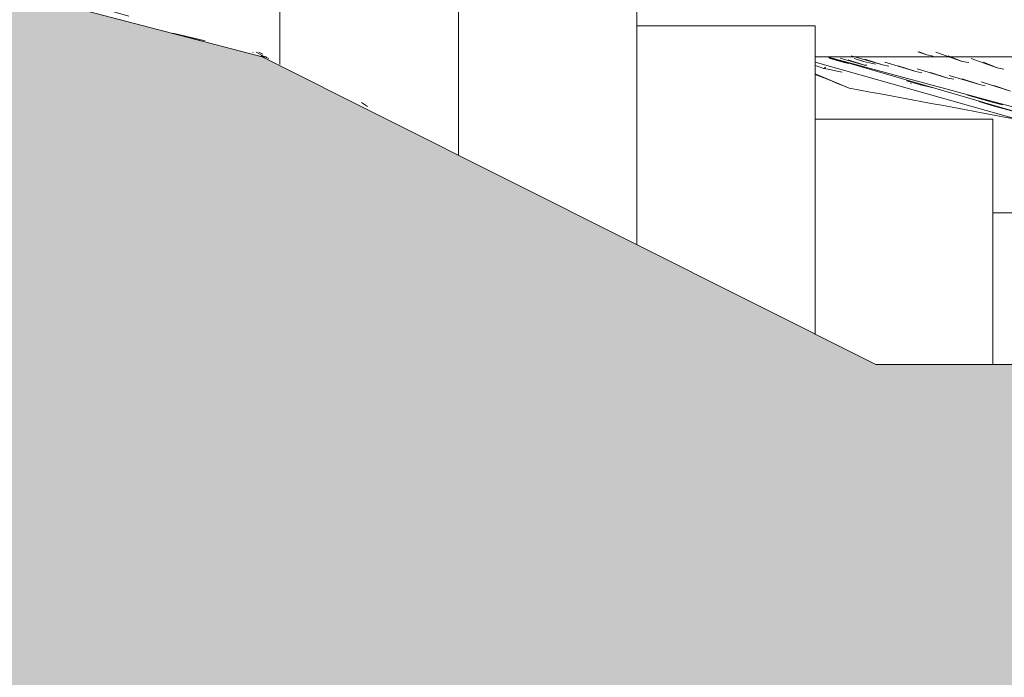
# Model space of a CAD drawing. Header units: millimetres. Extents: x -121668 to 127737, y 1553 to 34854.
# Tile 62 of 94: x 99561 to 101138, y 6505 to 7560. Entities that reach past the tile are written whole.
import ezdxf

# ---------------------------------------------------------------- set-up
doc = ezdxf.new("R2010")
doc.units = ezdxf.units.MM
for name, color, linetype, lineweight in [('A-DETL-GENF', 92, 'Continuous', 20), ('A-DETL-THIN', 151, 'Continuous', 9), ('A-FLOR', 192, 'Continuous', 9), ('A-FLOR-PATT', 8, 'Continuous', 9)]:
    doc.layers.add(name, color=color, linetype=linetype, lineweight=lineweight)

# ---------------------------------------------------------------- blocks, each defined once
blk = doc.blocks.new('FP_170-Copy of GBP_SOUTH ELEVATION')
at = {"layer": 'A-FLOR-PATT'}
for p, q in [((95511.4, 7507.7), (95511.9, 7507.3)), ((95516.7, 7507.6), (95531, 7499.8)), ((95521, 7507.6), (95527.4, 7504.7)), ((95685.7, 7427.1), (95695.2, 7420.8))]:
    blk.add_line(p, q, dxfattribs=at)
blk = doc.blocks.new('FP_175-Copy of GBP_SOUTH ELEVATION')
at = {"layer": 'A-FLOR-PATT'}
for p, q in [((94610.7, 7748.5), (94652.5, 7737.8)), ((94617.2, 7745.9), (94672.3, 7729.9)), ((94633.4, 7739.6), (94647.1, 7735)), ((94914.8, 7670.4), (94986.8, 7649.7)), ((94914.8, 7670.4), (94956.5, 7656.5)), ((94914.8, 7670.4), (94976.3, 7654.5)), ((95248.8, 7583.7), (95277.2, 7574.1)), ((95251.6, 7583), (95312.6, 7565.6)), ((95383.4, 7538.3), (95432.6, 7525)), ((95383.4, 7538.3), (95392.5, 7535.2)), ((95383.4, 7538.3), (95434.9, 7525.7))]:
    blk.add_line(p, q, dxfattribs=at)
blk = doc.blocks.new('FP_227-Copy of GBP_SOUTH ELEVATION')
at = {"layer": 'A-FLOR-PATT'}
for p, q in [((96415.5, 7485.4), (96412.4, 7486.5)), ((96420.8, 7483.5), (96415.5, 7485.4)), ((96426, 7481.6), (96420.8, 7483.5)), ((96426, 7481.6), (96428.1, 7482.4)), ((96426, 7481.6), (96433.2, 7480.2)), ((96428.1, 7482.4), (96429.2, 7483.4)), ((96433.2, 7480.2), (96440.5, 7478.7)), ((96440.5, 7478.7), (96447.9, 7477.2)), ((96447.9, 7477.2), (96455.6, 7475.7)), ((96566.3, 7457), (96565.5, 7457.2))]:
    blk.add_line(p, q, dxfattribs=at)
blk = doc.blocks.new('FP_228-Copy of GBP_SOUTH ELEVATION')
at = {"layer": 'A-FLOR-PATT'}
for p, q in [((96490.2, 7492.9), (96475.3, 7497.3)), ((96490.2, 7492.9), (96486.3, 7494.3)), ((96490.2, 7492.9), (96509.1, 7488.2)), ((96844.4, 7389), (96824.9, 7395.5)), ((96848.7, 7387.5), (96844.4, 7389)), ((96861.5, 7383.8), (96864.1, 7383.2)), ((96864.1, 7383.2), (96876.6, 7380.5)), ((97017, 7347.3), (96964.8, 7362.7)), ((97012.6, 7349.2), (97009.7, 7350.7)), ((97017, 7347.3), (97012.6, 7349.2)), ((97017, 7347.3), (97056.9, 7337.3)), ((97309.3, 7260.9), (97252.6, 7277.7)), ((97266.6, 7283.5), (97253, 7287.6)), ((97266.6, 7283.5), (97272.8, 7282.2)), ((97266.6, 7283.5), (97313.7, 7271.2)), ((97252.4, 7269.9), (97253, 7269.9)), ((97296.8, 7265.3), (97285.7, 7269.2)), ((97309.3, 7260.9), (97296.8, 7265.3)), ((97309.3, 7260.9), (97330.7, 7256.4)), ((97460, 7226.1), (97421.9, 7237.4)), ((97460, 7226.1), (97460.1, 7226.8)), ((97460.1, 7226.8), (97461.5, 7227)), ((97460, 7226.1), (97498.3, 7216.6)), ((97625.8, 7167.5), (97564.6, 7185.6)), ((97605.1, 7174.2), (97585.9, 7180.5)), ((97625.8, 7167.5), (97605.1, 7174.2)), ((97625.8, 7167.5), (97628.6, 7168.4)), ((97677.6, 7161.6), (97635, 7174.2)), ((97669.5, 7164.7), (97662.7, 7167.3)), ((97677.6, 7161.6), (97669.5, 7164.7)), ((97700.7, 7165), (97681.1, 7170.9)), ((97700.7, 7165), (97713.3, 7162)), ((97700.7, 7165), (97755.8, 7150.6)), ((97677.6, 7161.6), (97697.3, 7157.6)), ((97713.3, 7162), (97727.2, 7158.6)), ((97819.4, 7129.4), (97795.3, 7136.6)), ((97819.4, 7129.4), (97823.8, 7128.8)), ((97819.4, 7129.4), (97856, 7120.4)), ((97823.8, 7128.8), (97829.6, 7127.8)), ((97885.8, 7100), (97872.2, 7104))]:
    blk.add_line(p, q, dxfattribs=at)
blk = doc.blocks.new('FP_229-Copy of GBP_SOUTH ELEVATION')
at = {"layer": 'A-FLOR-PATT'}
for p, q in [((96520.3, 7487.1), (96470, 7501.9)), ((96520.3, 7487.1), (96492, 7496.2)), ((96591.3, 7503.4), (96577.2, 7508.3)), ((96591.3, 7503.4), (96579.1, 7508.3)), ((96591.3, 7503.4), (96601.9, 7501.4)), ((96648, 7492.9), (96605.9, 7507.8)), ((96648, 7492.9), (96625.8, 7502)), ((96704.3, 7482.5), (96662.6, 7497.3)), ((96520.3, 7487.1), (96530.6, 7485.1)), ((96574, 7476.6), (96524.1, 7491.5)), ((96574, 7476.6), (96545.6, 7485.7)), ((96625.3, 7466.1), (96576.2, 7481)), ((96648, 7492.9), (96658.7, 7491)), ((96704.3, 7482.5), (96682.2, 7491.6)), ((96704.3, 7482.5), (96714.8, 7480.5)), ((96574, 7476.6), (96583.7, 7474.6)), ((96625.3, 7466.1), (96597.3, 7475.2)), ((96625.3, 7466.1), (96634.8, 7464.2)), ((96675.7, 7455.6), (96627.4, 7470.5)), ((96675.7, 7455.6), (96648.3, 7464.8)), ((96675.7, 7455.6), (96685.2, 7453.7)), ((96725.8, 7445.2), (96678.4, 7460)), ((96725.8, 7445.2), (96698.9, 7454.3))]:
    blk.add_line(p, q, dxfattribs=at)
blk = doc.blocks.new('FP_230-Copy of GBP_SOUTH ELEVATION')
at = {"layer": 'A-FLOR-PATT'}
for p, q in [((96459.1, 7490.9), (96435.2, 7497.8)), ((96459.1, 7490.9), (96446.3, 7495.3)), ((96491.4, 7487), (96452.5, 7498.3)), ((96491.4, 7487), (96465.2, 7495.3)), ((96459.1, 7490.9), (96466.7, 7489.7)), ((96491.4, 7487), (96495.1, 7486.9)), ((96581.3, 7455.4), (96559, 7461.8)), ((96581.3, 7455.4), (96580.3, 7456.4)), ((96581.3, 7455.4), (96604.1, 7449.8)), ((96694.2, 7427.8), (96656.8, 7438.7)), ((96694.2, 7427.8), (96679.7, 7432.7)), ((96695.5, 7422.3), (96674.7, 7428.3)), ((96694.2, 7427.8), (96713, 7423.2)), ((96695.5, 7422.3), (96706.2, 7419.8)), ((96695.5, 7422.3), (96733.3, 7412.2)), ((96785.9, 7405.8), (96733.3, 7421.2)), ((96785.9, 7405.8), (96783.6, 7406.5)), ((96785.9, 7405.8), (96786.9, 7405.6)), ((96801.5, 7391.6), (96782.2, 7397.2)), ((96801.5, 7391.6), (96823.9, 7385.7)), ((96801.5, 7391.6), (96844.4, 7379.8)), ((96844.4, 7379.8), (96854.3, 7377.1)), ((96858.6, 7379.8), (96852.9, 7381.5)), ((96864.1, 7378.2), (96858.6, 7379.8)), ((96876.6, 7374.5), (96864.1, 7378.2)), ((96888.8, 7371), (96878.3, 7374.1)), ((96892.1, 7365.4), (96881.6, 7368.4)), ((96888.8, 7371), (96886.1, 7372.4)), ((96888.8, 7371), (96922.7, 7362)), ((96917.5, 7358.3), (96933.5, 7353.9)), ((97061.3, 7325.3), (97010.2, 7340.2)), ((97075.2, 7316.6), (97040.8, 7326.6)), ((97061.3, 7325.3), (97054.3, 7327.6)), ((97061.3, 7325.3), (97071.5, 7322.6)), ((97075.2, 7316.6), (97084.3, 7314.6)), ((97075.2, 7316.6), (97124.2, 7303.2)), ((97253.4, 7264.6), (97220.6, 7274.2)), ((97253.4, 7264.6), (97274.3, 7259.1)), ((97253.4, 7264.6), (97317.6, 7246.7)), ((97328.4, 7247.2), (97279, 7261.7)), ((97328.4, 7247.2), (97325.1, 7248.7)), ((97328.4, 7247.2), (97356.1, 7239.7)), ((97587.4, 7171.5), (97539.5, 7185.5)), ((97587.4, 7171.5), (97594.9, 7169.9)), ((97587.4, 7171.5), (97640.6, 7156.7))]:
    blk.add_line(p, q, dxfattribs=at)

msp = doc.modelspace()

# ---------------------------------------------------------------- hatches: boundary and pattern name
at = {"layer": 'A-DETL-GENF', "lineweight": 9}
h = msp.add_hatch(dxfattribs=at)
h.set_pattern_fill('FP_41', color=8, style=0, pattern_type=2)
h.set_pattern_definition([(45, (54310.1, 1200), (1e-13, 1796.051), [1270, -1270]), (45, (53973.4, 1536.8), (1e-13, 1796.051), [1270, -1270]), (45, (53636.6, 1873.5), (1e-13, 1796.051), [1270, -1270]), (135, (53636.6, 2098), (-1796.051, 1e-13), [1270, -1270]), (135, (53973.4, 2434.8), (-1796.051, 1e-13), [1270, -1270]), (135, (54310.1, 2771.5), (-1796.051, 1e-13), [1270, -1270])])
h.paths.add_polyline_path([(39366.4, 5000), (106489.4, 5000), (105994.4, 5495), (104583.1, 6003), (104063.1, 6003), (102951.4, 6500), (101412.6, 7006.6), (100932.3, 7006.6), (99949.2, 7500), (98044.8, 8000), (97555.5, 8000), (96551.7, 8511.5), (94512.3, 9012.7), (90760, 9469), (90634.6, 9503.5), (89997.9, 9806.1), (89720.7, 10003), (86538.8, 10343.2), (85926, 10500), (85630.5, 10500), (84312.1, 11010), (70584, 11010), (68933, 10009.2), (66711.7, 9507), (64366.8, 9036.4), (58144.9, 8000), (56863, 7966.4), (54407.1, 7500), (53689.8, 7500), (51347.6, 7055.2), (44528.8, 6000), (43730.3, 6000), (40649.7, 5500), (39510.5, 5056.1)], flags=0)
h.paths.add_polyline_path([(125736.3, 5000), (123675, 5709.7), (120996.8, 6551.6), (116307, 7768), (113676.2, 8517.2), (108166.6, 9519.4), (103671.3, 10495.3), (103191.3, 10495.3), (98462.1, 11525), (98462.1, 11099.8), (98862.1, 11099.8), (98862.1, 9063.5), (99686.5, 9063.5), (101404.8, 8021.2), (102923.2, 8021.2), (104590.1, 6970.3), (106054.1, 6970.3), (107663.4, 5920), (108136.7, 5920), (108141.2, 5895), (108136, 5860), (107919, 5860), (107919, 5850), (107900.7, 5850), (107900.7, 5700), (108100.7, 5700), (108105.2, 5684), (108100.1, 5669), (107900.7, 5669), (107900.7, 5020), (107955.7, 5020), (107955.7, 5000), (125569.5, 5000)], flags=0)

# ---------------------------------------------------------------- linework, layer by layer
at = {"layer": 'A-DETL-THIN'}
for p, q in [((99949.2, 7500), (98044.8, 8000)), ((100932.3, 7006.6), (99949.2, 7500)), ((101412.6, 7006.6), (100932.3, 7006.6))]:
    msp.add_line(p, q, dxfattribs=at)
at = {"layer": 'A-FLOR'}
for p, q in [((99977.7, 7487.7), (99977.7, 8000)), ((99977.7, 7850), (99977.7, 7487.7)), ((100263.9, 7342.1), (100263.9, 7850)), ((100263.9, 7700), (100263.9, 7342.1)), ((100549.8, 7198.6), (100549.8, 7635.9)), ((100549.8, 7550), (100835.2, 7550)), ((100549.8, 7198.6), (100549.8, 7550)), ((100835.2, 7550), (100835.2, 7055.4)), ((99949.2, 7500), (99954.9, 7500)), ((100835.2, 7400), (101120.2, 7400)), ((100835.2, 7055.4), (100835.2, 7400)), ((101120.2, 7400), (101120.2, 7006.6)), ((101120.2, 7250), (101404.7, 7250)), ((101120.2, 7250), (101120.2, 7006.6))]:
    msp.add_line(p, q, dxfattribs=at)
at = {"layer": 'A-FLOR', "lineweight": 15}
for p, q in [((101299.4, 7380.1), (100854.7, 7500)), ((100854.7, 7500), (101299.4, 7370.4)), ((101158.3, 7400), (100835.2, 7491.7)), ((100835.2, 7472.9), (100889.9, 7450))]:
    msp.add_line(p, q, dxfattribs=at)
at = {"layer": 'A-FLOR'}
msp.add_ellipse((96468.3, 7475), major_axis=(-26866.5, 10546.7), ratio=0.055746, start_param=4.568978, end_param=4.57103, dxfattribs=at)
for points in [[(99947.6, 7501.9), (99950, 7501.3), (99952.5, 7500.6), (99954.9, 7500)], [(99954.9, 7500), (99956.5, 7499.1), (99958.1, 7498.2), (99959.8, 7497.4)], [(100835.2, 7500), (100842.3, 7500), (100848.7, 7500), (100854.7, 7500)], [(101158.3, 7400), (101068.9, 7416.7), (100979.5, 7433.3), (100889.9, 7450)]]:
    msp.add_open_spline(points, degree=3, dxfattribs=at)
for points, knots in [([(100835.2, 7500), (100860.6, 7500), (100898.1, 7500), (100958.9, 7500), (101027.5, 7500), (101061.2, 7500), (101064.7, 7500)], [-186.42788, -186.42788, -186.42788, -186.42788, -184.068686, -181.285656, -178.450787, -178.119705, -178.119705, -178.119705, -178.119705]), ([(100854.7, 7500), (100870.2, 7500), (100903.1, 7500), (100958.9, 7500), (101027.5, 7500), (101061.2, 7500), (101064.7, 7500)], [-185.770037, -185.770037, -185.770037, -185.770037, -184.068686, -181.285656, -178.450787, -178.119705, -178.119705, -178.119705, -178.119705]), ([(101064.9, 7500), (101090.6, 7500), (101136.2, 7500), (101207.6, 7500), (101249.1, 7500), (101267.1, 7500)], [-178.111822, -178.111822, -178.111822, -178.111822, -175.686299, -173.59668, -172.215643, -172.215643, -172.215643, -172.215643]), ([(101064.9, 7500), (101090.6, 7500), (101136.2, 7500), (101207.6, 7500), (101249.1, 7500), (101267.1, 7500)], [-178.111822, -178.111822, -178.111822, -178.111822, -175.686299, -173.59668, -172.215643, -172.215643, -172.215643, -172.215643])]:
    msp.add_open_spline(points, degree=3, knots=knots, dxfattribs=at)

# ---------------------------------------------------------------- block references
for name in ['FP_175-Copy of GBP_SOUTH ELEVATION', 'FP_170-Copy of GBP_SOUTH ELEVATION', 'FP_230-Copy of GBP_SOUTH ELEVATION', 'FP_229-Copy of GBP_SOUTH ELEVATION', 'FP_228-Copy of GBP_SOUTH ELEVATION', 'FP_227-Copy of GBP_SOUTH ELEVATION']:
    msp.add_blockref(name, (4422.8, 0), dxfattribs=at)

doc.saveas('drawing.dxf')
